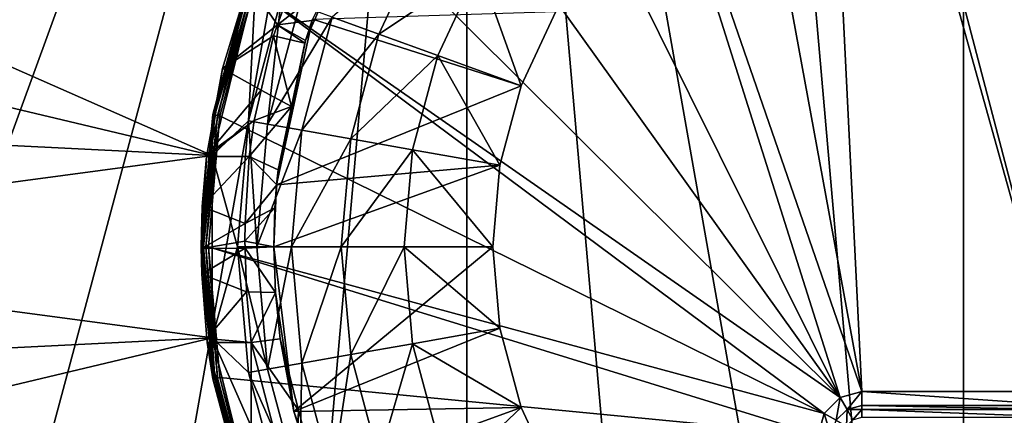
# Model space of a CAD drawing. Extents: x 0 to 80, y 0 to 208.
# Tile 8 of 33: x 14 to 41, y 43 to 54. Entities that reach past the tile are written whole.
import ezdxf

# ---------------------------------------------------------------- set-up
doc = ezdxf.new("R2010")
doc.units = 0

msp = doc.modelspace()

# ---------------------------------------------------------------- linework, layer by layer
for points in [[(33.05407, 87.392303), (40, 88), (40, 8.000016)], [(40, 88), (46.945923, 8.607685), (40, 8.000016)], [(40, 88), (46.945923, 87.392303), (46.945923, 8.607685)], [(26.319191, 85.587708), (33.05407, 87.392303), (40, 8.000016)], [(0, 48.000008), (26.319191, 85.587708), (0.607684, 41.05407)], [(0.607684, 54.945946), (26.319191, 85.587708), (0, 48.000008)], [(0.607684, 41.05407), (26.319191, 85.587708), (2.412297, 34.319191)], [(2.412297, 34.319191), (26.319191, 85.587708), (5.358979, 27.999996)], [(5.358979, 27.999996), (26.319191, 85.587708), (9.35822, 22.288502)], [(9.35822, 22.288502), (26.319191, 85.587708), (14.288492, 17.358213)], [(14.288492, 17.358213), (26.319191, 85.587708), (19.999996, 13.35898)], [(19.999996, 13.35898), (26.319191, 85.587708), (26.319191, 10.412306)], [(33.05407, 8.607685), (26.319191, 85.587708), (40, 8.000016)], [(26.319191, 10.412306), (26.319191, 85.587708), (33.05407, 8.607685)], [(40, 68.800003, 60.799988), (36.388115, 68.484009, 60.799988), (42.799995, 44, 60.799988)], [(43.611877, 68.484009, 60.799988), (40, 68.800003, 60.799988), (42.799995, 44, 60.799988)], [(36, 68.411766, 60.799988), (32.885975, 67.545624, 60.799988), (37.199997, 44, 60.799988)], [(36.388115, 68.484009, 60.799988), (36, 68.411766, 60.799988), (42.799995, 44, 60.799988)], [(42.799995, 44, 60.799988), (36, 68.411766, 60.799988), (37.199997, 44, 60.799988)], [(32.885975, 67.545624, 60.799988), (29.599995, 66.013336, 60.799988), (37.199997, 44, 60.799988)], [(29.599995, 66.013336, 60.799988), (26.630014, 63.933731, 60.799988), (36.600002, 43.839245, 60.799988)], [(37.199997, 44, 60.799988), (29.599995, 66.013336, 60.799988), (36.600002, 43.839245, 60.799988)], [(26.630014, 63.933731, 60.799988), (24.066277, 61.369984, 60.799988), (36.600002, 43.839245, 60.799988)], [(24.066277, 61.369984, 60.799988), (21.986671, 58.400005, 60.799988), (36.600002, 43.839245, 60.799988)], [(21.986671, 58.400005, 60.799988), (20.454391, 55.114029, 60.799988), (36.600002, 43.839245, 60.799988)], [(1.845926, 58.223366, 3.999993), (1.100093, 54.8591, 3.999993), (19.302017, 50.513206, 3.999993)], [(20.504908, 55.393517, 3.999993), (1.845926, 58.223366, 3.999993), (19.302017, 50.513206, 3.999993)], [(25.153414, 56.571693, 33.962234), (22.605532, 54.331062, 30.779467), (23.890511, 53.863377, 33.962234)], [(26.651754, 55.706619, 36.931709), (25.153414, 56.571693, 33.962234), (23.890511, 53.863377, 33.962234)], [(20.302557, 55.281223, 33.450127), (21.732538, 55.882065, 33.668831), (21.102346, 54.124565, 33.029156)], [(21.732538, 55.882065, 33.668831), (22.560001, 55.266262, 34.407482), (21.102346, 54.124565, 33.029156)], [(26.651754, 55.706619, 36.931709), (23.890511, 53.863377, 33.962234), (25.516302, 53.271652, 36.931709)], [(26.651754, 55.706619, 36.931709), (25.516302, 53.271652, 36.931709), (27.810999, 52.43644, 40.799992)], [(28.76655, 54.485649, 40.799992), (26.651754, 55.706619, 36.931709), (27.810999, 52.43644, 40.799992)], [(19.302017, 50.513206, 23.999989), (20.504908, 55.393517, 23.999989), (19.302017, 50.513206, 3.999993)], [(20.504908, 55.393517, 23.999989), (20.504908, 55.393517, 3.999993), (19.302017, 50.513206, 3.999993)], [(20.303844, 51.472961, 24.000019), (20.504908, 55.393517, 23.999989), (19.302017, 50.513206, 23.999989)], [(21.206148, 54.840416, 24.000019), (20.504908, 55.393517, 23.999989), (20.303844, 51.472961, 24.000019)], [(20.302557, 55.281223, 33.450127), (19.58441, 52.92049, 32.590912), (19.220934, 50.525337, 60.599998)], [(19.319035, 51.646622, 60.599998), (20.302557, 55.281223, 33.450127), (19.220934, 50.525337, 60.599998)], [(20.266451, 55.182426, 60.599998), (20.302557, 55.281223, 33.450127), (19.319035, 51.646622, 60.599998)], [(20.278067, 55.178196, 60.669212), (20.266451, 55.182426, 60.599998), (19.319035, 51.646622, 60.599998)], [(20.278067, 55.178196, 60.669212), (19.319035, 51.646622, 60.599998), (19.331209, 51.644474, 60.669212)], [(20.321495, 55.162399, 60.741409), (20.278067, 55.178196, 60.669212), (19.331209, 51.644474, 60.669212)], [(20.321495, 55.162399, 60.741409), (19.331209, 51.644474, 60.669212), (19.376724, 51.636459, 60.741409)], [(20.389341, 55.137695, 60.787632), (20.321495, 55.162399, 60.741409), (19.376724, 51.636459, 60.741409)], [(20.389341, 55.137695, 60.787632), (19.376724, 51.636459, 60.741409), (19.447826, 51.623909, 60.787632)], [(20.454391, 55.114029, 60.799988), (20.389341, 55.137695, 60.787632), (19.447826, 51.623909, 60.787632)], [(20.454391, 55.114029, 60.799988), (19.447826, 51.623909, 60.787632), (19.515999, 51.6119, 60.799988)], [(20.454391, 55.114029, 60.799988), (19.515999, 51.6119, 60.799988), (36.160767, 43.39999, 60.799988)], [(20.302557, 55.281223, 33.450127), (21.102346, 54.124565, 33.029156), (19.58441, 52.92049, 32.590912)], [(36.600002, 43.839245, 60.799988), (20.454391, 55.114029, 60.799988), (36.160767, 43.39999, 60.799988)], [(22.560001, 55.266262, 34.407482), (22.117912, 54.252861, 34.023106), (21.102346, 54.124565, 33.029156)], [(22.560001, 55.266262, 34.407482), (22.066214, 54.275303, 40.799992), (22.117912, 54.252861, 34.023106)], [(1.100093, 54.8591, 3.999993), (0.650309, 51.442654, 3.999993), (19.302017, 50.513206, 3.999993)], [(21.206148, 54.840416, 24.000019), (20.303844, 51.472961, 24.000019), (20.824068, 51.381229, 27.42964)], [(21.702536, 54.659725, 27.42964), (21.206148, 54.840416, 24.000019), (20.824068, 51.381229, 27.42964)], [(22.605532, 54.331062, 30.779467), (21.702536, 54.659725, 27.42964), (20.824068, 51.381229, 27.42964)], [(22.605532, 54.331062, 30.779467), (20.824068, 51.381229, 27.42964), (21.770418, 51.214367, 30.779467)], [(22.066214, 54.275303, 40.799992), (27.810999, 52.43644, 40.799992), (21.076485, 49.703152, 40.799992)], [(21.872238, 53.68972, 33.809498), (22.066214, 54.275303, 40.799992), (21.076485, 49.703152, 40.799992)], [(21.102346, 54.124565, 33.029156), (22.117912, 54.252861, 34.023106), (21.872238, 53.68972, 33.809498)], [(23.890511, 53.863377, 33.962234), (22.605532, 54.331062, 30.779467), (21.770418, 51.214367, 30.779467)], [(22.117912, 54.252861, 34.023106), (22.066214, 54.275303, 40.799992), (21.872238, 53.68972, 33.809498)], [(22.066214, 54.275303, 40.799992), (28.76655, 54.485649, 40.799992), (27.810999, 52.43644, 40.799992)], [(21.102346, 54.124565, 33.029156), (20.991348, 53.815037, 32.916485), (19.58441, 52.92049, 32.590912)], [(20.991348, 53.815037, 32.916485), (21.102346, 54.124565, 33.029156), (21.857136, 53.618195, 33.782379)], [(21.102346, 54.124565, 33.029156), (21.872238, 53.68972, 33.809498), (21.857136, 53.618195, 33.782379)], [(19.58441, 52.92049, 32.590912), (20.991348, 53.815037, 32.916485), (20.650751, 52.316189, 32.370956)], [(20.650751, 52.316189, 32.370956), (20.991348, 53.815037, 32.916485), (21.487839, 51.869511, 33.119083)], [(20.991348, 53.815037, 32.916485), (21.857136, 53.618195, 33.782379), (21.487839, 51.869511, 33.119083)], [(23.890511, 53.863377, 33.962234), (21.770418, 51.214367, 30.779467), (23.117088, 50.976933, 33.962234)], [(25.516302, 53.271652, 36.931709), (23.890511, 53.863377, 33.962234), (23.117088, 50.976933, 33.962234)], [(21.857136, 53.618195, 33.782379), (21.872238, 53.68972, 33.809498), (21.076485, 49.703152, 40.799992)], [(21.487839, 51.869511, 33.119083), (21.857136, 53.618195, 33.782379), (21.076485, 49.703152, 40.799992)], [(25.516302, 53.271652, 36.931709), (23.117088, 50.976933, 33.962234), (24.82093, 50.676495, 36.931709)], [(25.516302, 53.271652, 36.931709), (24.82093, 50.676495, 36.931709), (27.225792, 50.252438, 40.799992)], [(27.810999, 52.43644, 40.799992), (25.516302, 53.271652, 36.931709), (27.225792, 50.252438, 40.799992)], [(19.58441, 52.92049, 32.590912), (19.155741, 50.530823, 31.72113), (19.220934, 50.525337, 60.599998)], [(19.58441, 52.92049, 32.590912), (20.650751, 52.316189, 32.370956), (19.155741, 50.530823, 31.72113)], [(27.810999, 52.43644, 40.799992), (27.225792, 50.252438, 40.799992), (21.076485, 49.703152, 40.799992)], [(20.650751, 52.316189, 32.370956), (20.460203, 51.477669, 32.065765), (19.155741, 50.530823, 31.72113)], [(20.650751, 52.316189, 32.370956), (21.487839, 51.869511, 33.119083), (20.460203, 51.477669, 32.065765)], [(20.323895, 50.485401, 31.70462), (21.487839, 51.869511, 33.119083), (21.118887, 50.12241, 32.456383)], [(20.460203, 51.477669, 32.065765), (21.487839, 51.869511, 33.119083), (20.323895, 50.485401, 31.70462)], [(21.118887, 50.12241, 32.456383), (21.487839, 51.869511, 33.119083), (21.076485, 49.703152, 40.799992)], [(19.331209, 51.644474, 60.669212), (19.220934, 50.525337, 60.599998), (19.012362, 48.000008, 60.669212)], [(19.376724, 51.636459, 60.741409), (19.331209, 51.644474, 60.669212), (19.012362, 48.000008, 60.669212)], [(19.058578, 48.000008, 60.741409), (19.376724, 51.636459, 60.741409), (19.012362, 48.000008, 60.669212)], [(19.447826, 51.623909, 60.787632), (19.376724, 51.636459, 60.741409), (19.058578, 48.000008, 60.741409)], [(19.130774, 48.000008, 60.787632), (19.447826, 51.623909, 60.787632), (19.058578, 48.000008, 60.741409)], [(19.515999, 51.6119, 60.799988), (19.447826, 51.623909, 60.787632), (19.130774, 48.000008, 60.787632)], [(19.199997, 48.000008, 60.799988), (19.515999, 51.6119, 60.799988), (19.130774, 48.000008, 60.787632)], [(19.515999, 51.6119, 60.799988), (19.199997, 48.000008, 60.799988), (36.160767, 43.39999, 60.799988)], [(19.331209, 51.644474, 60.669212), (19.319035, 51.646622, 60.599998), (19.220934, 50.525337, 60.599998)], [(19.302017, 50.513206, 3.999993), (0.650309, 51.442654, 3.999993), (0.500001, 48.000008, 3.999993)], [(20.460203, 51.477669, 32.065765), (20.323895, 50.485401, 31.70462), (19.147591, 50.485401, 31.704605)], [(19.155741, 50.530823, 31.72113), (20.460203, 51.477669, 32.065765), (19.147591, 50.485401, 31.704605)], [(20.303844, 51.472961, 24.000019), (19.302017, 50.513206, 23.999989), (20.000004, 48.000008, 24.000019)], [(20.52825, 48.000008, 27.42964), (20.303844, 51.472961, 24.000019), (20.000004, 48.000008, 24.000019)], [(20.824068, 51.381229, 27.42964), (20.303844, 51.472961, 24.000019), (20.52825, 48.000008, 27.42964)], [(21.770418, 51.214367, 30.779467), (20.824068, 51.381229, 27.42964), (20.52825, 48.000008, 27.42964)], [(21.489195, 48.000008, 30.779467), (21.770418, 51.214367, 30.779467), (20.52825, 48.000008, 27.42964)], [(23.117088, 50.976933, 33.962234), (21.770418, 51.214367, 30.779467), (21.489195, 48.000008, 30.779467)], [(22.856638, 48.000008, 33.962234), (23.117088, 50.976933, 33.962234), (21.489195, 48.000008, 30.779467)], [(24.82093, 50.676495, 36.931709), (23.117088, 50.976933, 33.962234), (22.856638, 48.000008, 33.962234)], [(19.302017, 50.513206, 3.999993), (0.500001, 48.000008, 3.999993), (19.302017, 45.486809, 3.999993)], [(19.220934, 50.525337, 60.599998), (19.155741, 50.530823, 31.72113), (19.000002, 48.000008, 60.599998)], [(19.155741, 50.530823, 31.72113), (19.147591, 50.485401, 31.704605), (19.000002, 48.000008, 60.599998)], [(19.012362, 48.000008, 60.669212), (19.220934, 50.525337, 60.599998), (19.000002, 48.000008, 60.599998)], [(19.147591, 50.485401, 31.704605), (19.029579, 49.113361, 31.278431), (19.000002, 48.000008, 60.599998)], [(19.029579, 49.113361, 31.278431), (20.323895, 50.485401, 31.70462), (20.205431, 48.638523, 31.163767)], [(19.147591, 50.485401, 31.704605), (20.323895, 50.485401, 31.70462), (19.029579, 49.113361, 31.278431)], [(19.302017, 45.486809, 23.999989), (19.302017, 50.513206, 23.999989), (19.302017, 45.486809, 3.999993)], [(19.302017, 50.513206, 23.999989), (19.302017, 50.513206, 3.999993), (19.302017, 45.486809, 3.999993)], [(20.000004, 48.000008, 24.000019), (19.302017, 50.513206, 23.999989), (19.302017, 45.486809, 23.999989)], [(20.323895, 50.485401, 31.70462), (21.083481, 49.702557, 32.316925), (20.205431, 48.638523, 31.163767)], [(20.323895, 50.485401, 31.70462), (21.118887, 50.12241, 32.456383), (21.083481, 49.702557, 32.316925)], [(24.586775, 48.000008, 36.931709), (24.82093, 50.676495, 36.931709), (22.856638, 48.000008, 33.962234)], [(27.028732, 48.000008, 40.799992), (24.82093, 50.676495, 36.931709), (24.586775, 48.000008, 36.931709)], [(27.225792, 50.252438, 40.799992), (24.82093, 50.676495, 36.931709), (27.028732, 48.000008, 40.799992)], [(21.076485, 49.703152, 40.799992), (27.225792, 50.252438, 40.799992), (20.999998, 47.999977, 40.799992)], [(27.225792, 50.252438, 40.799992), (27.028732, 48.000008, 40.799992), (20.999998, 47.999977, 40.799992)], [(21.118887, 50.12241, 32.456383), (21.076485, 49.703152, 40.799992), (21.083481, 49.702557, 32.316925)], [(21.083481, 49.702557, 32.316925), (21.030172, 49.070297, 32.106922), (20.205431, 48.638523, 31.163767)], [(21.030172, 49.070297, 32.106922), (21.076485, 49.703152, 40.799992), (20.999998, 47.999977, 40.799992)], [(21.083481, 49.702557, 32.316925), (21.076485, 49.703152, 40.799992), (21.030172, 49.070297, 32.106922)], [(19.000002, 48.000008, 60.599998), (19.029579, 49.113361, 31.278431), (19.019791, 47.954411, 31.056017)], [(19.029579, 49.113361, 31.278431), (20.205431, 48.638523, 31.163767), (19.019791, 47.954411, 31.056017)], [(20.199991, 48.148991, 31.062485), (21.030172, 49.070297, 32.106922), (20.999998, 47.999977, 31.84849)], [(20.205431, 48.638523, 31.163767), (21.030172, 49.070297, 32.106922), (20.199991, 48.148991, 31.062485)], [(21.030172, 49.070297, 32.106922), (20.999998, 47.999977, 40.799992), (20.999998, 47.999977, 31.84849)], [(20.205431, 48.638523, 31.163767), (20.199991, 48.148991, 31.062485), (19.019791, 47.954411, 31.056017)], [(20.199991, 48.148991, 31.062485), (20.205997, 47.958733, 31.035587), (19.019791, 47.954411, 31.056017)], [(20.199991, 48.148991, 31.062485), (20.999998, 47.999977, 31.84849), (20.205997, 47.958733, 31.035587)], [(19.302017, 45.486809, 3.999993), (0.500001, 48.000008, 3.999993), (0.650309, 44.557362, 3.999993)], [(19.000002, 48.000008, 60.599998), (19.013748, 47.239841, 30.918867), (19.220934, 45.474678, 60.599998)], [(19.012362, 48.000008, 60.669212), (19.000002, 48.000008, 60.599998), (19.220934, 45.474678, 60.599998)], [(19.000002, 48.000008, 60.599998), (19.019791, 47.954411, 31.056017), (19.013748, 47.239841, 30.918867)], [(19.012362, 48.000008, 60.669212), (19.220934, 45.474678, 60.599998), (19.331209, 44.355541, 60.669212)], [(19.058578, 48.000008, 60.741409), (19.012362, 48.000008, 60.669212), (19.331209, 44.355541, 60.669212)], [(19.013748, 47.239841, 30.918867), (20.205997, 47.958733, 31.035587), (20.243942, 46.756386, 30.865595)], [(19.019791, 47.954411, 31.056017), (20.205997, 47.958733, 31.035587), (19.013748, 47.239841, 30.918867)], [(19.376724, 44.36356, 60.741409), (19.058578, 48.000008, 60.741409), (19.331209, 44.355541, 60.669212)], [(19.130774, 48.000008, 60.787632), (19.058578, 48.000008, 60.741409), (19.376724, 44.36356, 60.741409)], [(19.447826, 44.376106, 60.787632), (19.130774, 48.000008, 60.787632), (19.376724, 44.36356, 60.741409)], [(19.199997, 48.000008, 60.799988), (19.130774, 48.000008, 60.787632), (19.447826, 44.376106, 60.787632)], [(36.160767, 43.39999, 60.799988), (19.199997, 48.000008, 60.799988), (36, 42.800011, 60.799988)], [(19.199997, 48.000008, 60.799988), (19.515999, 44.388115, 60.799988), (36, 42.800011, 60.799988)], [(19.515999, 44.388115, 60.799988), (19.199997, 48.000008, 60.799988), (19.447826, 44.376106, 60.787632)], [(20.000004, 48.000008, 24.000019), (19.302017, 45.486809, 23.999989), (20.303844, 44.527054, 24.000019)], [(20.824068, 44.618786, 27.42964), (20.000004, 48.000008, 24.000019), (20.303844, 44.527054, 24.000019)], [(20.52825, 48.000008, 27.42964), (20.000004, 48.000008, 24.000019), (20.824068, 44.618786, 27.42964)], [(20.205997, 47.958733, 31.035587), (20.999998, 47.999977, 31.84849), (21.04216, 46.734928, 31.662092)], [(20.243942, 46.756386, 30.865595), (20.205997, 47.958733, 31.035587), (21.04216, 46.734928, 31.662092)], [(21.489195, 48.000008, 30.779467), (20.52825, 48.000008, 27.42964), (20.824068, 44.618786, 27.42964)], [(21.770418, 44.785648, 30.779467), (21.489195, 48.000008, 30.779467), (20.824068, 44.618786, 27.42964)], [(20.999998, 47.999977, 40.799992), (27.028732, 48.000008, 40.799992), (21.552109, 43.453007, 40.799992)], [(21.04216, 46.734928, 31.662092), (20.999998, 47.999977, 40.799992), (21.552109, 43.453007, 40.799992)], [(20.999998, 47.999977, 31.84849), (20.999998, 47.999977, 40.799992), (21.04216, 46.734928, 31.662092)], [(22.856638, 48.000008, 33.962234), (21.489195, 48.000008, 30.779467), (21.770418, 44.785648, 30.779467)], [(27.028732, 48.000008, 40.799992), (27.225792, 45.747578, 40.799992), (21.552109, 43.453007, 40.799992)], [(23.117088, 45.023083, 33.962234), (22.856638, 48.000008, 33.962234), (21.770418, 44.785648, 30.779467)], [(24.586775, 48.000008, 36.931709), (22.856638, 48.000008, 33.962234), (23.117088, 45.023083, 33.962234)], [(24.82093, 45.323521, 36.931709), (24.586775, 48.000008, 36.931709), (23.117088, 45.023083, 33.962234)], [(27.225792, 45.747578, 40.799992), (24.586775, 48.000008, 36.931709), (24.82093, 45.323521, 36.931709)], [(27.028732, 48.000008, 40.799992), (24.586775, 48.000008, 36.931709), (27.225792, 45.747578, 40.799992)], [(19.013748, 47.239841, 30.918867), (20.243942, 46.756386, 30.865595), (19.157938, 45.469135, 30.807182)], [(19.220934, 45.474678, 60.599998), (19.013748, 47.239841, 30.918867), (19.157938, 45.469135, 30.807182)], [(19.157938, 45.469135, 30.807182), (20.243942, 46.756386, 30.865595), (20.377449, 45.35511, 30.799984)], [(20.243942, 46.756386, 30.865595), (21.04216, 46.734928, 31.662092), (20.377449, 45.35511, 30.799984)], [(21.04216, 46.734928, 31.662092), (21.170273, 45.461952, 31.599998), (20.377449, 45.35511, 30.799984)], [(21.170273, 45.461952, 31.599998), (21.04216, 46.734928, 31.662092), (21.552109, 43.453007, 40.799992)], [(27.225792, 45.747578, 40.799992), (27.810999, 43.563576, 40.799992), (21.552109, 43.453007, 40.799992)], [(27.225792, 45.747578, 40.799992), (24.82093, 45.323521, 36.931709), (27.810999, 43.563576, 40.799992)], [(19.302017, 45.486809, 3.999993), (0.650309, 44.557362, 3.999993), (1.100093, 41.140915, 3.999993)], [(19.302017, 45.486809, 3.999993), (1.100093, 41.140915, 3.999993), (20.504908, 40.606499, 3.999993)], [(19.220934, 45.474678, 60.599998), (19.157938, 45.469135, 30.807182), (19.319035, 44.353397, 60.599998)], [(19.157938, 45.469135, 30.807182), (19.167223, 45.35511, 30.799984), (19.319035, 44.353397, 60.599998)], [(19.157938, 45.469135, 30.807182), (20.377449, 45.35511, 30.799984), (19.167223, 45.35511, 30.799984)], [(20.266451, 40.817589, 60.599998), (19.167223, 45.35511, 30.799984), (20.364656, 40.553303, 30.799984)], [(19.167223, 45.35511, 30.799984), (20.377449, 45.35511, 30.799984), (20.364656, 40.553303, 30.799984)], [(19.319035, 44.353397, 60.599998), (19.167223, 45.35511, 30.799984), (20.266451, 40.817589, 60.599998)], [(19.331209, 44.355541, 60.669212), (19.220934, 45.474678, 60.599998), (19.319035, 44.353397, 60.599998)], [(20.504908, 40.606499, 23.999989), (19.302017, 45.486809, 23.999989), (20.504908, 40.606499, 3.999993)], [(19.302017, 45.486809, 23.999989), (19.302017, 45.486809, 3.999993), (20.504908, 40.606499, 3.999993)], [(21.206148, 41.159599, 24.000019), (19.302017, 45.486809, 23.999989), (20.504908, 40.606499, 23.999989)], [(20.303844, 44.527054, 24.000019), (19.302017, 45.486809, 23.999989), (21.206148, 41.159599, 24.000019)], [(20.377449, 45.35511, 30.799984), (21.564737, 40.776371, 30.799984), (20.364656, 40.553303, 30.799984)], [(20.377449, 45.35511, 30.799984), (21.170273, 45.461952, 31.599998), (21.682449, 43.486805, 31.599998)], [(20.377449, 45.35511, 30.799984), (21.682449, 43.486805, 31.599998), (21.564737, 40.776371, 30.799984)], [(21.682449, 43.486805, 31.599998), (21.170273, 45.461952, 31.599998), (21.552109, 43.453007, 40.799992)], [(24.82093, 45.323521, 36.931709), (23.117088, 45.023083, 33.962234), (23.890511, 42.136639, 33.962234)], [(25.516302, 42.728363, 36.931709), (24.82093, 45.323521, 36.931709), (23.890511, 42.136639, 33.962234)], [(27.810999, 43.563576, 40.799992), (24.82093, 45.323521, 36.931709), (25.516302, 42.728363, 36.931709)], [(21.770418, 44.785648, 30.779467), (20.824068, 44.618786, 27.42964), (21.702536, 41.340263, 27.42964)], [(22.605532, 41.668953, 30.779467), (21.770418, 44.785648, 30.779467), (21.702536, 41.340263, 27.42964)], [(23.117088, 45.023083, 33.962234), (21.770418, 44.785648, 30.779467), (22.605532, 41.668953, 30.779467)], [(23.890511, 42.136639, 33.962234), (23.117088, 45.023083, 33.962234), (22.605532, 41.668953, 30.779467)], [(20.824068, 44.618786, 27.42964), (20.303844, 44.527054, 24.000019), (21.702536, 41.340263, 27.42964)], [(21.702536, 41.340263, 27.42964), (20.303844, 44.527054, 24.000019), (21.206148, 41.159599, 24.000019)], [(19.331209, 44.355541, 60.669212), (19.319035, 44.353397, 60.599998), (20.266451, 40.817589, 60.599998)], [(19.376724, 44.36356, 60.741409), (19.331209, 44.355541, 60.669212), (20.278067, 40.821819, 60.669212)], [(20.278067, 40.821819, 60.669212), (19.331209, 44.355541, 60.669212), (20.266451, 40.817589, 60.599998)], [(19.447826, 44.376106, 60.787632), (19.376724, 44.36356, 60.741409), (20.321495, 40.837616, 60.741409)], [(20.321495, 40.837616, 60.741409), (19.376724, 44.36356, 60.741409), (20.278067, 40.821819, 60.669212)], [(19.515999, 44.388115, 60.799988), (19.447826, 44.376106, 60.787632), (20.389341, 40.86232, 60.787632)], [(20.389341, 40.86232, 60.787632), (19.447826, 44.376106, 60.787632), (20.321495, 40.837616, 60.741409)], [(20.454391, 40.885986, 60.799988), (19.515999, 44.388115, 60.799988), (20.389341, 40.86232, 60.787632)], [(36, 42.800011, 60.799988), (19.515999, 44.388115, 60.799988), (20.454391, 40.885986, 60.799988)], [(37.199997, 44, 60.799988), (36.600002, 43.839245, 60.799988), (36.79134, 43.507812, 60.876118)], [(37.199997, 43.61731, 60.876118), (37.199997, 44, 60.799988), (36.79134, 43.507812, 60.876118)], [(42.799995, 43.61731, 60.876118), (37.199997, 44, 60.799988), (37.199997, 43.61731, 60.876118)], [(42.799995, 44, 60.799988), (37.199997, 44, 60.799988), (42.799995, 43.61731, 60.876118)], [(36.600002, 43.839245, 60.799988), (36.160767, 43.39999, 60.799988), (36.492184, 43.20866, 60.876118)], [(36.79134, 43.507812, 60.876118), (36.600002, 43.839245, 60.799988), (36.492184, 43.20866, 60.876118)], [(21.552109, 43.453007, 40.799992), (27.810999, 43.563576, 40.799992), (23.176342, 39.170265, 40.799992)], [(21.682449, 43.486805, 31.599998), (21.552109, 43.453007, 40.799992), (22.309593, 41.068226, 31.599998)], [(22.309593, 41.068226, 31.599998), (21.552109, 43.453007, 40.799992), (23.176342, 39.170265, 40.799992)], [(21.682449, 43.486805, 31.599998), (22.309593, 41.068226, 31.599998), (21.564737, 40.776371, 30.799984)], [(27.810999, 43.563576, 40.799992), (28.76655, 41.514366, 40.799992), (23.176342, 39.170265, 40.799992)], [(27.810999, 43.563576, 40.799992), (25.516302, 42.728363, 36.931709), (28.76655, 41.514366, 40.799992)], [(36.79134, 43.507812, 60.876118), (36.492184, 43.20866, 60.876118), (36.773136, 43.046444, 61.092884)], [(36.953552, 43.226868, 61.092884), (36.79134, 43.507812, 60.876118), (36.773136, 43.046444, 61.092884)], [(37.199997, 43.509483, 60.948162), (37.199997, 43.61731, 60.876118), (36.79134, 43.507812, 60.876118)], [(37.199997, 43.509483, 60.948162), (36.79134, 43.507812, 60.876118), (36.953552, 43.226868, 61.092884)], [(37.199997, 43.292912, 61.092884), (37.199997, 43.509483, 60.948162), (36.953552, 43.226868, 61.092884)], [(42.799995, 43.509483, 60.948162), (37.199997, 43.61731, 60.876118), (37.199997, 43.509483, 60.948162)], [(42.799995, 43.61731, 60.876118), (37.199997, 43.61731, 60.876118), (42.799995, 43.509483, 60.948162)], [(42.799995, 43.292912, 61.092884), (37.199997, 43.509483, 60.948162), (37.199997, 43.292912, 61.092884)], [(42.799995, 43.509483, 60.948162), (37.199997, 43.509483, 60.948162), (42.799995, 43.292912, 61.092884)], [(36.344765, 42.800011, 60.868576), (36.160767, 43.39999, 60.799988), (36, 42.800011, 60.799988)], [(36.492184, 43.20866, 60.876118), (36.160767, 43.39999, 60.799988), (36.344765, 42.800011, 60.868576)]]:
    msp.add_3dface(points)

doc.saveas('drawing.dxf')
